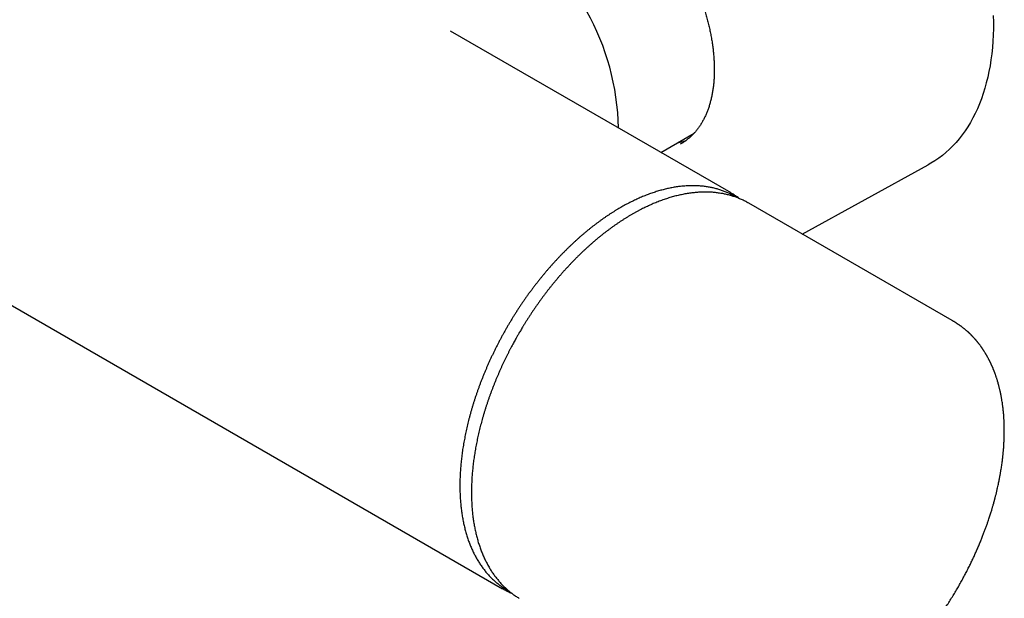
# Model space of a CAD drawing. Header units: millimetres. Extents: x 8 to 892, y 12 to 497.
# Tile 20 of 23: x 731 to 835, y 134 to 196. Entities that reach past the tile are written whole.
import ezdxf

# ---------------------------------------------------------------- set-up
doc = ezdxf.new("R2010")
doc.units = ezdxf.units.MM

msp = doc.modelspace()

# ---------------------------------------------------------------- linework, layer by layer
at = {"color": 7, "linetype": 'Continuous', "lineweight": 30}
for p, q in [((776.22, 194.67), (776.2, 194.68)), ((805.97, 177.5), (776.22, 194.67)), ((696.91, 184.45), (781.73, 135.49)), ((798.51, 181.8), (802.04, 183.85)), ((813.52, 173.14), (826.88, 180.49)), ((829.41, 163.96), (807.85, 176.41))]:
    msp.add_line(p, q, dxfattribs=at)
at = {"color": 7, "linetype": 'Continuous', "lineweight": 30, "flags": 128}
for points in [[(833.79, 196.35), (833.8, 195.65), (833.8, 194.95), (833.78, 194.27), (833.74, 193.6), (833.69, 192.93), (833.62, 192.28), (833.54, 191.64), (833.44, 191.01), (833.33, 190.4), (833.2, 189.79), (833.05, 189.2), (832.9, 188.62), (832.72, 188.06), (832.53, 187.51), (832.33, 186.98), (832.11, 186.45), (831.87, 185.95), (831.62, 185.46), (831.36, 184.99), (831.08, 184.53), (830.79, 184.09), (830.49, 183.67), (830.17, 183.26), (829.84, 182.87), (829.5, 182.5), (829.14, 182.15), (828.77, 181.81), (828.39, 181.49), (828, 181.2), (827.59, 180.92), (827.17, 180.66), (826.88, 180.49)], [(800.77, 182.8), (800.72, 182.76), (800.56, 182.67)], [(805.88, 177.55), (805.97, 177.49), (806.25, 177.33)], [(807.85, 176.41), (807.79, 176.45), (807.75, 176.47)], [(781.82, 135.44), (781.72, 135.49), (781.64, 135.54)]]:
    msp.add_lwpolyline(points, dxfattribs=at)
at = {"color": 7, "linetype": 'Continuous', "lineweight": 30}
msp.add_arc((767.73, 183.9), 26.3, 1.0867, 57.5657, dxfattribs=at)
for points, knots in [([(783.32, 213.02), (783.37, 213.04), (783.47, 213.1), (783.62, 213.17), (783.77, 213.24), (783.92, 213.3), (784.08, 213.36), (784.24, 213.42), (784.4, 213.47), (784.57, 213.52), (784.73, 213.56), (784.9, 213.6), (785.07, 213.64), (785.24, 213.67), (785.41, 213.69), (785.59, 213.71), (785.77, 213.73), (785.95, 213.74), (786.13, 213.75), (786.31, 213.75), (786.49, 213.75), (786.68, 213.74), (786.86, 213.73), (787.05, 213.72), (787.24, 213.7), (787.43, 213.67), (787.62, 213.64), (787.82, 213.61), (788.01, 213.57), (788.21, 213.53), (788.41, 213.48), (788.6, 213.43), (788.8, 213.38), (789, 213.32), (789.2, 213.26), (789.4, 213.19), (789.61, 213.11), (789.81, 213.04), (790.01, 212.96), (790.22, 212.87), (790.42, 212.78), (790.63, 212.69), (790.83, 212.59), (791.04, 212.49), (791.24, 212.38), (791.45, 212.27), (791.66, 212.16), (791.86, 212.04), (792.07, 211.91), (792.28, 211.79), (792.48, 211.66), (792.69, 211.52), (792.9, 211.38), (793.1, 211.24), (793.31, 211.1), (793.51, 210.95), (793.72, 210.79), (793.92, 210.63), (794.13, 210.47), (794.33, 210.31), (794.53, 210.14), (794.73, 209.97), (794.94, 209.79), (795.14, 209.61), (795.34, 209.43), (795.53, 209.25), (795.73, 209.06), (795.93, 208.87), (796.12, 208.67), (796.32, 208.47), (796.51, 208.27), (796.7, 208.07), (796.89, 207.86), (797.08, 207.65), (797.27, 207.44), (797.45, 207.22), (797.64, 207), (797.82, 206.78), (798, 206.56), (798.18, 206.33), (798.36, 206.11), (798.54, 205.88), (798.71, 205.64), (798.88, 205.41), (799.05, 205.17), (799.22, 204.93), (799.38, 204.69), (799.55, 204.45), (799.71, 204.2), (799.87, 203.95), (800.03, 203.7), (800.18, 203.45), (800.33, 203.2), (800.48, 202.95), (800.63, 202.69), (800.77, 202.44), (800.92, 202.18), (801.06, 201.92), (801.19, 201.66), (801.33, 201.4), (801.46, 201.13), (801.59, 200.87), (801.72, 200.61), (801.84, 200.34), (801.96, 200.08), (802.08, 199.81), (802.19, 199.54), (802.3, 199.27), (802.41, 199.01), (802.52, 198.74), (802.62, 198.47), (802.72, 198.2), (802.82, 197.93), (802.91, 197.66), (803, 197.39), (803.09, 197.13), (803.17, 196.86), (803.26, 196.59), (803.33, 196.32), (803.41, 196.05), (803.48, 195.79), (803.55, 195.52), (803.61, 195.26), (803.67, 194.99), (803.73, 194.73), (803.78, 194.47), (803.84, 194.2), (803.88, 193.94), (803.93, 193.68), (803.97, 193.42), (804.01, 193.17), (804.04, 192.91), (804.07, 192.66), (804.1, 192.4), (804.12, 192.15), (804.14, 191.9), (804.16, 191.65), (804.17, 191.41), (804.18, 191.16), (804.19, 190.92), (804.19, 190.68), (804.19, 190.44), (804.19, 190.21), (804.18, 189.97), (804.17, 189.74), (804.15, 189.51), (804.14, 189.28), (804.12, 189.06), (804.09, 188.84), (804.06, 188.62), (804.03, 188.4), (804, 188.19), (803.96, 187.98), (803.92, 187.77), (803.87, 187.56), (803.82, 187.36), (803.77, 187.16), (803.72, 186.96), (803.66, 186.77), (803.6, 186.58), (803.53, 186.39), (803.46, 186.21), (803.39, 186.03), (803.32, 185.85), (803.24, 185.68), (803.16, 185.51), (803.08, 185.34), (802.99, 185.18), (802.9, 185.02), (802.81, 184.86), (802.71, 184.71), (802.61, 184.56), (802.51, 184.42), (802.4, 184.27), (802.3, 184.14), (802.18, 184), (802.07, 183.87), (801.95, 183.75), (801.83, 183.63), (801.71, 183.51), (801.59, 183.39), (801.46, 183.28), (801.33, 183.18), (801.19, 183.08), (801.06, 182.98), (800.92, 182.89), (800.82, 182.82), (800.77, 182.8), (800.77, 182.79)], [0, 0, 0, 0, 0.00533, 0.010821, 0.01631, 0.021797, 0.027282, 0.032764, 0.038243, 0.043718, 0.049189, 0.054656, 0.060118, 0.065575, 0.071028, 0.076475, 0.081918, 0.087356, 0.09279, 0.098219, 0.103643, 0.109064, 0.11448, 0.119893, 0.125303, 0.130709, 0.136112, 0.141513, 0.146911, 0.152307, 0.157701, 0.163093, 0.168483, 0.173872, 0.17926, 0.184647, 0.190033, 0.195418, 0.200802, 0.206186, 0.21157, 0.216953, 0.222336, 0.227719, 0.233102, 0.238485, 0.243868, 0.249251, 0.254635, 0.260018, 0.265402, 0.270786, 0.276171, 0.281555, 0.28694, 0.292326, 0.297712, 0.303098, 0.308485, 0.313872, 0.319259, 0.324647, 0.330035, 0.335424, 0.340813, 0.346203, 0.351593, 0.356983, 0.362374, 0.367765, 0.373156, 0.378548, 0.38394, 0.389332, 0.394725, 0.400117, 0.405511, 0.410904, 0.416298, 0.421692, 0.427086, 0.43248, 0.437875, 0.44327, 0.448665, 0.45406, 0.459455, 0.46485, 0.470246, 0.475641, 0.481037, 0.486432, 0.491828, 0.497224, 0.50262, 0.508015, 0.513411, 0.518807, 0.524202, 0.529598, 0.534993, 0.540389, 0.545784, 0.551179, 0.556574, 0.561969, 0.567364, 0.572758, 0.578153, 0.583547, 0.588941, 0.594334, 0.599728, 0.605121, 0.610514, 0.615906, 0.621298, 0.62669, 0.632082, 0.637473, 0.642864, 0.648254, 0.653644, 0.659034, 0.664423, 0.669812, 0.675201, 0.680589, 0.685976, 0.691363, 0.69675, 0.702136, 0.707522, 0.712908, 0.718293, 0.723677, 0.729062, 0.734445, 0.739829, 0.745212, 0.750595, 0.755977, 0.761359, 0.766741, 0.772123, 0.777505, 0.782887, 0.788269, 0.793651, 0.799033, 0.804415, 0.809798, 0.815181, 0.820565, 0.825949, 0.831334, 0.836721, 0.842109, 0.847498, 0.852888, 0.858281, 0.863675, 0.869072, 0.874471, 0.879873, 0.885278, 0.890685, 0.896097, 0.901512, 0.906931, 0.912354, 0.917782, 0.923214, 0.92865, 0.934092, 0.939538, 0.94499, 0.950446, 0.955907, 0.961372, 0.966842, 0.972316, 0.977795, 0.983276, 0.98876, 0.994247, 0.999736, 1, 1, 1, 1]), ([(800.25, 182.81), (800.25, 182.81), (800.36, 182.83), (800.57, 182.88), (800.88, 182.96), (801.09, 183.03), (801.19, 183.08), (801.2, 183.08)], [0, 0, 0, 0, 0.000679, 0.323481, 0.646283, 0.969085, 1, 1, 1, 1]), ([(806.55, 177.02), (806.54, 177.03), (806.47, 177.07), (806.35, 177.14), (806.17, 177.24), (805.99, 177.34), (805.81, 177.43), (805.63, 177.51), (805.44, 177.59), (805.25, 177.67), (805.06, 177.74), (804.87, 177.81), (804.68, 177.87), (804.48, 177.93), (804.28, 177.98), (804.08, 178.03), (803.88, 178.07), (803.67, 178.11), (803.47, 178.15), (803.26, 178.18), (803.05, 178.21), (802.83, 178.23), (802.62, 178.25), (802.4, 178.26), (802.19, 178.27), (801.97, 178.27), (801.75, 178.27), (801.53, 178.27), (801.3, 178.26), (801.08, 178.24), (800.85, 178.22), (800.62, 178.2), (800.39, 178.17), (800.16, 178.14), (799.93, 178.1), (799.7, 178.06), (799.46, 178.01), (799.23, 177.96), (798.99, 177.91), (798.75, 177.85), (798.52, 177.78), (798.28, 177.72), (798.04, 177.64), (797.8, 177.56), (797.56, 177.48), (797.31, 177.4), (797.07, 177.31), (796.83, 177.21), (796.59, 177.11), (796.34, 177.01), (796.1, 176.9), (795.85, 176.79), (795.61, 176.67), (795.36, 176.55), (795.12, 176.43), (794.87, 176.3), (794.63, 176.16), (794.4, 176.04), (794.22, 175.93), (794.03, 175.82), (793.82, 175.7), (793.58, 175.55), (793.33, 175.39), (793.09, 175.24), (792.84, 175.07), (792.6, 174.91), (792.35, 174.74), (792.11, 174.56), (791.87, 174.38), (791.62, 174.2), (791.38, 174.02), (791.14, 173.83), (790.9, 173.64), (790.66, 173.44), (790.42, 173.24), (790.18, 173.04), (789.94, 172.83), (789.71, 172.62), (789.47, 172.41), (789.24, 172.19), (789, 171.97), (788.77, 171.75), (788.54, 171.52), (788.31, 171.29), (788.08, 171.06), (787.85, 170.82), (787.62, 170.58), (787.4, 170.34), (787.17, 170.1), (786.95, 169.85), (786.73, 169.6), (786.51, 169.35), (786.29, 169.09), (786.08, 168.83), (785.86, 168.57), (785.65, 168.31), (785.44, 168.04), (785.23, 167.77), (785.02, 167.5), (784.82, 167.23), (784.61, 166.95), (784.41, 166.68), (784.21, 166.4), (784.02, 166.12), (783.82, 165.83), (783.63, 165.55), (783.44, 165.26), (783.25, 164.97), (783.06, 164.68), (782.88, 164.38), (782.7, 164.09), (782.52, 163.79), (782.34, 163.5), (782.17, 163.2), (782, 162.89), (781.83, 162.59), (781.66, 162.29), (781.5, 161.98), (781.34, 161.68), (781.18, 161.37), (781.02, 161.06), (780.87, 160.75), (780.72, 160.44), (780.57, 160.13), (780.42, 159.82), (780.28, 159.51), (780.14, 159.19), (780.01, 158.88), (779.87, 158.57), (779.74, 158.25), (779.62, 157.94), (779.49, 157.62), (779.37, 157.3), (779.25, 156.99), (779.14, 156.67), (779.03, 156.36), (778.92, 156.04), (778.81, 155.72), (778.71, 155.41), (778.61, 155.09), (778.51, 154.77), (778.42, 154.46), (778.33, 154.14), (778.25, 153.83), (778.16, 153.51), (778.08, 153.2), (778.01, 152.89), (777.93, 152.58), (777.86, 152.26), (777.8, 151.95), (777.74, 151.64), (777.68, 151.33), (777.62, 151.03), (777.57, 150.72), (777.52, 150.41), (777.47, 150.11), (777.43, 149.8), (777.39, 149.5), (777.36, 149.2), (777.33, 148.9), (777.3, 148.6), (777.27, 148.31), (777.25, 148.01), (777.24, 147.72), (777.22, 147.43), (777.21, 147.14), (777.2, 146.85), (777.2, 146.57), (777.2, 146.28), (777.2, 146), (777.21, 145.72), (777.22, 145.44), (777.24, 145.17), (777.25, 144.9), (777.28, 144.63), (777.3, 144.36), (777.33, 144.09), (777.36, 143.83), (777.4, 143.57), (777.44, 143.31), (777.48, 143.05), (777.52, 142.8), (777.57, 142.55), (777.63, 142.3), (777.68, 142.06), (777.74, 141.82), (777.81, 141.58), (777.87, 141.34), (777.94, 141.11), (778.02, 140.88), (778.09, 140.66), (778.17, 140.43), (778.26, 140.21), (778.34, 140), (778.43, 139.79), (778.53, 139.58), (778.62, 139.37), (778.72, 139.17), (778.83, 138.97), (778.93, 138.77), (779.04, 138.58), (779.16, 138.39), (779.27, 138.21), (779.39, 138.03), (779.51, 137.85), (779.64, 137.68), (779.77, 137.51), (779.9, 137.34), (780.03, 137.18), (780.17, 137.02), (780.31, 136.87), (780.45, 136.72), (780.6, 136.58), (780.75, 136.43), (780.9, 136.3), (781.05, 136.16), (781.21, 136.03), (781.37, 135.91), (781.53, 135.79), (781.7, 135.67), (781.87, 135.56), (782.04, 135.45), (782.21, 135.35), (782.34, 135.27), (782.41, 135.23), (782.43, 135.23)], [0, 0, 0, 0, 0.000947, 0.005454, 0.009961, 0.014468, 0.018974, 0.023481, 0.027989, 0.032497, 0.037005, 0.041514, 0.046024, 0.050534, 0.055046, 0.059558, 0.064071, 0.068586, 0.073101, 0.077618, 0.082136, 0.086654, 0.091174, 0.095696, 0.100218, 0.104741, 0.109266, 0.113791, 0.118317, 0.122845, 0.127373, 0.131903, 0.136433, 0.140963, 0.145495, 0.150027, 0.15456, 0.159094, 0.163628, 0.168162, 0.172697, 0.177233, 0.181769, 0.186305, 0.190841, 0.195378, 0.199915, 0.204452, 0.208989, 0.213526, 0.218064, 0.222602, 0.227139, 0.231677, 0.236215, 0.240752, 0.24529, 0.249828, 0.253174, 0.255564, 0.260101, 0.264639, 0.269176, 0.273714, 0.278251, 0.282789, 0.287326, 0.291863, 0.2964, 0.300937, 0.305473, 0.31001, 0.314547, 0.319083, 0.32362, 0.328156, 0.332692, 0.337228, 0.341764, 0.3463, 0.350836, 0.355371, 0.359907, 0.364442, 0.368978, 0.373513, 0.378048, 0.382583, 0.387118, 0.391653, 0.396188, 0.400723, 0.405258, 0.409792, 0.414327, 0.418861, 0.423396, 0.42793, 0.432465, 0.436999, 0.441533, 0.446067, 0.450601, 0.455136, 0.45967, 0.464204, 0.468738, 0.473272, 0.477806, 0.48234, 0.486874, 0.491408, 0.495942, 0.500476, 0.505009, 0.509543, 0.514077, 0.518611, 0.523145, 0.527679, 0.532213, 0.536747, 0.541281, 0.545815, 0.55035, 0.554884, 0.559418, 0.563952, 0.568486, 0.573021, 0.577555, 0.582089, 0.586624, 0.591159, 0.595693, 0.600228, 0.604763, 0.609297, 0.613832, 0.618367, 0.622902, 0.627438, 0.631973, 0.636508, 0.641044, 0.645579, 0.650115, 0.65465, 0.659186, 0.663722, 0.668258, 0.672794, 0.677331, 0.681867, 0.686404, 0.69094, 0.695477, 0.700014, 0.704551, 0.709088, 0.713625, 0.718162, 0.7227, 0.727237, 0.731775, 0.736312, 0.74085, 0.745388, 0.749926, 0.754464, 0.759002, 0.76354, 0.768078, 0.772616, 0.777154, 0.781692, 0.78623, 0.790768, 0.795306, 0.799843, 0.804381, 0.808919, 0.813456, 0.817993, 0.82253, 0.827066, 0.831602, 0.836138, 0.840674, 0.845209, 0.849743, 0.854277, 0.85881, 0.863343, 0.867875, 0.872406, 0.876937, 0.881467, 0.885995, 0.890523, 0.89505, 0.899576, 0.904101, 0.908625, 0.913147, 0.917669, 0.922189, 0.926708, 0.931227, 0.935744, 0.940259, 0.944774, 0.949288, 0.9538, 0.958312, 0.962823, 0.967333, 0.971842, 0.97635, 0.980858, 0.985366, 0.989873, 0.99438, 0.998886, 1, 1, 1, 1]), ([(807.75, 176.47), (807.71, 176.49), (807.61, 176.54), (807.45, 176.63), (807.27, 176.72), (807.08, 176.81), (806.89, 176.89), (806.7, 176.97), (806.51, 177.04), (806.31, 177.11), (806.11, 177.17), (805.91, 177.23), (805.71, 177.29), (805.5, 177.34), (805.29, 177.39), (805.08, 177.43), (804.87, 177.46), (804.65, 177.5), (804.44, 177.52), (804.22, 177.55), (804, 177.57), (803.77, 177.58), (803.55, 177.59), (803.32, 177.59), (803.09, 177.59), (802.86, 177.59), (802.63, 177.58), (802.4, 177.56), (802.16, 177.54), (801.92, 177.52), (801.69, 177.49), (801.45, 177.45), (801.2, 177.42), (800.96, 177.37), (800.72, 177.32), (800.47, 177.27), (800.23, 177.21), (799.98, 177.15), (799.73, 177.08), (799.48, 177.01), (799.24, 176.93), (798.98, 176.85), (798.73, 176.76), (798.48, 176.67), (798.23, 176.57), (797.98, 176.47), (797.72, 176.37), (797.47, 176.26), (797.22, 176.14), (796.96, 176.02), (796.71, 175.9), (796.45, 175.77), (796.2, 175.64), (795.94, 175.5), (795.68, 175.36), (795.43, 175.21), (795.17, 175.06), (794.92, 174.91), (794.66, 174.75), (794.41, 174.59), (794.15, 174.42), (793.9, 174.25), (793.65, 174.07), (793.39, 173.89), (793.14, 173.71), (792.89, 173.52), (792.63, 173.33), (792.38, 173.13), (792.13, 172.93), (791.88, 172.73), (791.63, 172.52), (791.38, 172.31), (791.14, 172.09), (790.89, 171.87), (790.64, 171.65), (790.4, 171.42), (790.15, 171.19), (789.91, 170.96), (789.67, 170.72), (789.43, 170.48), (789.19, 170.23), (788.95, 169.98), (788.72, 169.73), (788.48, 169.47), (788.24, 169.22), (788.01, 168.95), (787.79, 168.7), (787.57, 168.44), (787.37, 168.2), (787.16, 167.95), (786.96, 167.71), (786.76, 167.45), (786.56, 167.2), (786.37, 166.95), (786.17, 166.69), (785.98, 166.43), (785.79, 166.17), (785.6, 165.91), (785.41, 165.64), (785.22, 165.38), (785.04, 165.11), (784.86, 164.84), (784.68, 164.57), (784.51, 164.3), (784.33, 164.04), (784.17, 163.77), (784, 163.51), (783.86, 163.26), (783.73, 163.05), (783.61, 162.86), (783.51, 162.69), (783.44, 162.57), (783.41, 162.52)], [0, 0, 0, 0, 0.0058858, 0.0149262, 0.0239762, 0.0330363, 0.0421074, 0.0511899, 0.0602845, 0.0693917, 0.0785119, 0.0876456, 0.0967932, 0.1059549, 0.115131, 0.1243216, 0.1335268, 0.1427467, 0.1519812, 0.1612302, 0.1704935, 0.1797709, 0.1890621, 0.1983669, 0.2076848, 0.2170154, 0.2263583, 0.2357131, 0.2450792, 0.2544561, 0.2638433, 0.2732403, 0.2826466, 0.2920615, 0.3014847, 0.3109156, 0.3203537, 0.3297985, 0.3392495, 0.3487064, 0.3581686, 0.3676358, 0.3771077, 0.3865838, 0.3960638, 0.4055475, 0.4150345, 0.4245246, 0.4340176, 0.4435133, 0.4530115, 0.462512, 0.4720148, 0.4815197, 0.4910266, 0.5005354, 0.5100461, 0.5195587, 0.5290733, 0.5385898, 0.5481083, 0.5576288, 0.5671515, 0.5766765, 0.586204, 0.595734, 0.6052668, 0.6148026, 0.6243416, 0.6338841, 0.6434304, 0.6529808, 0.6625358, 0.6720956, 0.6816608, 0.6912319, 0.7008093, 0.7103938, 0.719986, 0.7295866, 0.7391965, 0.7488167, 0.7584482, 0.7680922, 0.7777501, 0.7874234, 0.797114, 0.8058169, 0.8145187, 0.8232185, 0.8319161, 0.8406112, 0.8493036, 0.8579929, 0.8666784, 0.8753597, 0.8840358, 0.8927057, 0.9013678, 0.9100201, 0.9186596, 0.9272819, 0.9358801, 0.944443, 0.9529505, 0.9613635, 0.9695933, 0.9773887, 0.9840101, 0.9892197, 0.9952896, 1, 1, 1, 1]), ([(806.87, 176.89), (806.85, 176.92), (806.77, 176.98), (806.63, 177.08), (806.46, 177.19), (806.29, 177.3), (806.16, 177.39), (806.08, 177.43), (806.06, 177.44)], [0, 0, 0, 0, 0.1022803, 0.3109498, 0.5197457, 0.7286846, 0.9377833, 1, 1, 1, 1]), ([(827.09, 131.2), (827.2, 131.34), (827.41, 131.63), (827.73, 132.06), (828.04, 132.49), (828.34, 132.92), (828.63, 133.35), (828.92, 133.79), (829.22, 134.26), (829.52, 134.75), (829.81, 135.23), (830.09, 135.7), (830.35, 136.17), (830.61, 136.64), (830.85, 137.1), (831.08, 137.54), (831.3, 137.98), (831.51, 138.4), (831.7, 138.81), (831.88, 139.22), (832.06, 139.62), (832.24, 140.04), (832.42, 140.45), (832.58, 140.86), (832.73, 141.25), (832.87, 141.62), (833, 141.98), (833.13, 142.32), (833.23, 142.63), (833.32, 142.89), (833.4, 143.12), (833.46, 143.33), (833.53, 143.54), (833.59, 143.72), (833.64, 143.89), (833.68, 144.04), (833.72, 144.18), (833.76, 144.3), (833.79, 144.41), (833.82, 144.5), (833.84, 144.59), (833.86, 144.66), (833.87, 144.72), (833.88, 144.75), (833.89, 144.77), (833.89, 144.78), (833.9, 144.8), (833.91, 144.83), (833.92, 144.88), (833.93, 144.94), (833.95, 145), (833.97, 145.08), (833.99, 145.17), (834.02, 145.28), (834.06, 145.42), (834.1, 145.57), (834.14, 145.73), (834.18, 145.9), (834.22, 146.11), (834.27, 146.34), (834.33, 146.59), (834.38, 146.82), (834.42, 147.04), (834.46, 147.24), (834.5, 147.43), (834.53, 147.61), (834.56, 147.77), (834.58, 147.92), (834.61, 148.1), (834.65, 148.32), (834.68, 148.56), (834.71, 148.75), (834.73, 148.89), (834.74, 148.97), (834.75, 149.04), (834.76, 149.11), (834.76, 149.17), (834.77, 149.21), (834.77, 149.24), (834.77, 149.27), (834.78, 149.31), (834.79, 149.36), (834.79, 149.42), (834.8, 149.49), (834.81, 149.59), (834.82, 149.7), (834.84, 149.83), (834.85, 149.96), (834.86, 150.12), (834.88, 150.33), (834.9, 150.57), (834.91, 150.79), (834.92, 151.01), (834.93, 151.21), (834.94, 151.41), (834.95, 151.6), (834.95, 151.78), (834.96, 151.94), (834.96, 152.09), (834.96, 152.2), (834.96, 152.28), (834.96, 152.32), (834.96, 152.37), (834.96, 152.41), (834.96, 152.45), (834.96, 152.5), (834.96, 152.56), (834.95, 152.64), (834.95, 152.73), (834.95, 152.82), (834.95, 152.93), (834.94, 153.05), (834.94, 153.2), (834.93, 153.35), (834.92, 153.49), (834.92, 153.61), (834.91, 153.77), (834.89, 153.97), (834.87, 154.15), (834.86, 154.27), (834.86, 154.32), (834.85, 154.37), (834.85, 154.41), (834.85, 154.44), (834.84, 154.47), (834.84, 154.5), (834.83, 154.55), (834.83, 154.61), (834.82, 154.68), (834.81, 154.77), (834.8, 154.86), (834.78, 154.97), (834.76, 155.13), (834.73, 155.34), (834.69, 155.56), (834.67, 155.73), (834.65, 155.83), (834.63, 155.93), (834.61, 156.02), (834.6, 156.09), (834.59, 156.14), (834.58, 156.18), (834.57, 156.22), (834.57, 156.25), (834.56, 156.28), (834.55, 156.33), (834.54, 156.39), (834.52, 156.46), (834.5, 156.55), (834.47, 156.66), (834.44, 156.78), (834.41, 156.91), (834.38, 157.03), (834.36, 157.13), (834.33, 157.21), (834.31, 157.29), (834.29, 157.37), (834.26, 157.45), (834.24, 157.55), (834.2, 157.66), (834.17, 157.77), (834.13, 157.89), (834.09, 158), (834.05, 158.12), (834.01, 158.23), (833.98, 158.33), (833.94, 158.42), (833.92, 158.49), (833.9, 158.54), (833.88, 158.58), (833.87, 158.62), (833.85, 158.66), (833.83, 158.71), (833.8, 158.78), (833.78, 158.85), (833.74, 158.92), (833.71, 159), (833.68, 159.08), (833.64, 159.15), (833.61, 159.23), (833.58, 159.3), (833.55, 159.37), (833.52, 159.43), (833.49, 159.49), (833.47, 159.53), (833.45, 159.57), (833.44, 159.6), (833.42, 159.64), (833.39, 159.69), (833.36, 159.75), (833.32, 159.83), (833.27, 159.92), (833.22, 160.02), (833.17, 160.11), (833.13, 160.18), (833.1, 160.24), (833.07, 160.29), (833.05, 160.33), (833.03, 160.35), (833.01, 160.38), (833, 160.41), (832.98, 160.44), (832.95, 160.48), (832.91, 160.54), (832.87, 160.62), (832.81, 160.71), (832.76, 160.79), (832.72, 160.85), (832.69, 160.89), (832.68, 160.92), (832.66, 160.95), (832.64, 160.97), (832.62, 161), (832.6, 161.03), (832.58, 161.06), (832.55, 161.1), (832.52, 161.15), (832.48, 161.19), (832.44, 161.25), (832.39, 161.33), (832.32, 161.41), (832.27, 161.48), (832.22, 161.54), (832.18, 161.59), (832.15, 161.63), (832.13, 161.66), (832.11, 161.69), (832.09, 161.71), (832.07, 161.73), (832.05, 161.76), (832.02, 161.79), (831.99, 161.82), (831.96, 161.86), (831.93, 161.9), (831.89, 161.94), (831.85, 161.99), (831.8, 162.05), (831.75, 162.1), (831.72, 162.13), (831.69, 162.16), (831.67, 162.18), (831.65, 162.2), (831.63, 162.23), (831.59, 162.27), (831.55, 162.31), (831.51, 162.36), (831.47, 162.4), (831.43, 162.44), (831.39, 162.48), (831.35, 162.51), (831.32, 162.55), (831.29, 162.57), (831.27, 162.59), (831.25, 162.61), (831.23, 162.62), (831.22, 162.64), (831.2, 162.65), (831.18, 162.68), (831.15, 162.71), (831.11, 162.74), (831.06, 162.78), (831.01, 162.82), (830.95, 162.88), (830.89, 162.93), (830.84, 162.97), (830.8, 163.01), (830.76, 163.04), (830.73, 163.06), (830.69, 163.09), (830.64, 163.14), (830.57, 163.19), (830.49, 163.25), (830.44, 163.29), (830.4, 163.32), (830.37, 163.34), (830.34, 163.37), (830.3, 163.39), (830.27, 163.41), (830.23, 163.44), (830.18, 163.48), (830.13, 163.51), (830.07, 163.55), (830.02, 163.59), (829.96, 163.62), (829.91, 163.66), (829.86, 163.69), (829.82, 163.72), (829.77, 163.75), (829.73, 163.77), (829.69, 163.8), (829.66, 163.82), (829.63, 163.84), (829.59, 163.86), (829.54, 163.89), (829.48, 163.92), (829.44, 163.95), (829.41, 163.96)], [0, 0, 0, 0, 0.012865, 0.025518, 0.037957, 0.050184, 0.062199, 0.074, 0.087635, 0.100973, 0.114016, 0.126761, 0.139435, 0.1518, 0.163859, 0.17561, 0.187054, 0.197995, 0.20864, 0.218989, 0.229041, 0.240105, 0.250787, 0.261087, 0.271004, 0.28054, 0.289693, 0.298464, 0.306852, 0.312867, 0.318668, 0.324204, 0.329358, 0.334123, 0.338501, 0.342273, 0.345699, 0.348781, 0.351517, 0.353908, 0.356171, 0.358003, 0.359403, 0.360372, 0.360611, 0.360814, 0.361277, 0.362106, 0.363298, 0.364824, 0.366569, 0.368438, 0.370433, 0.373693, 0.377239, 0.381072, 0.385192, 0.389598, 0.394105, 0.4009, 0.407343, 0.413432, 0.419023, 0.424279, 0.429199, 0.433784, 0.438034, 0.441949, 0.445683, 0.452365, 0.458831, 0.465082, 0.467258, 0.469406, 0.471521, 0.473364, 0.474815, 0.475875, 0.476469, 0.47724, 0.47829, 0.47962, 0.481229, 0.483118, 0.485753, 0.48879, 0.492209, 0.495697, 0.499155, 0.50586, 0.512449, 0.518339, 0.524132, 0.529829, 0.535414, 0.540698, 0.545541, 0.55004, 0.554195, 0.558003, 0.559316, 0.560576, 0.561785, 0.562941, 0.564073, 0.565436, 0.567091, 0.569248, 0.571759, 0.574623, 0.577657, 0.580558, 0.585397, 0.589799, 0.593762, 0.597288, 0.600375, 0.607478, 0.614717, 0.616361, 0.618004, 0.619464, 0.620671, 0.621623, 0.622335, 0.623145, 0.624536, 0.626332, 0.628531, 0.631135, 0.634119, 0.637188, 0.640252, 0.648655, 0.657024, 0.660362, 0.663694, 0.666822, 0.669602, 0.672035, 0.67344, 0.674695, 0.675802, 0.676759, 0.677724, 0.678924, 0.680937, 0.683388, 0.686273, 0.689268, 0.693782, 0.698061, 0.701682, 0.705024, 0.707919, 0.710364, 0.712701, 0.715535, 0.71889, 0.722591, 0.726393, 0.730296, 0.734298, 0.738283, 0.742073, 0.745616, 0.748913, 0.750855, 0.752624, 0.754194, 0.755563, 0.756934, 0.75878, 0.76096, 0.763473, 0.766231, 0.769015, 0.771815, 0.774633, 0.777467, 0.7801, 0.78271, 0.785034, 0.787021, 0.78867, 0.78996, 0.791138, 0.792535, 0.794155, 0.796856, 0.799964, 0.803409, 0.807188, 0.811302, 0.813739, 0.815962, 0.817844, 0.819387, 0.820589, 0.821386, 0.822445, 0.823812, 0.825486, 0.827393, 0.831419, 0.835031, 0.838229, 0.841061, 0.842323, 0.843534, 0.844695, 0.845804, 0.846862, 0.848, 0.849431, 0.851221, 0.853292, 0.855316, 0.857259, 0.861301, 0.864935, 0.868162, 0.870984, 0.872963, 0.874693, 0.876176, 0.877411, 0.878418, 0.879206, 0.880342, 0.881824, 0.883631, 0.885462, 0.88722, 0.888908, 0.891771, 0.894402, 0.896772, 0.898808, 0.899915, 0.900888, 0.901776, 0.903046, 0.904821, 0.907097, 0.90946, 0.91163, 0.913607, 0.915391, 0.917435, 0.919157, 0.920694, 0.921601, 0.92245, 0.923244, 0.923982, 0.924729, 0.925744, 0.927319, 0.929304, 0.931421, 0.933418, 0.936681, 0.939558, 0.942051, 0.944167, 0.945605, 0.946861, 0.948456, 0.950503, 0.954228, 0.958216, 0.960182, 0.961834, 0.963174, 0.964415, 0.965726, 0.967109, 0.968659, 0.970706, 0.97309, 0.975521, 0.977777, 0.979885, 0.98189, 0.9838, 0.985709, 0.987406, 0.98893, 0.990198, 0.991583, 0.992582, 0.993856, 0.995516, 0.997564, 1, 1, 1, 1]), ([(783.41, 162.52), (783.36, 162.42), (783.27, 162.28), (783.16, 162.06), (783.05, 161.88), (782.93, 161.66), (782.81, 161.43), (782.68, 161.18), (782.54, 160.93), (782.41, 160.67), (782.27, 160.4), (782.14, 160.13), (782, 159.85), (781.87, 159.57), (781.73, 159.29), (781.6, 159), (781.47, 158.71), (781.34, 158.42), (781.22, 158.13), (781.09, 157.83), (780.97, 157.54), (780.85, 157.24), (780.73, 156.94), (780.62, 156.64), (780.5, 156.34), (780.39, 156.04), (780.29, 155.74), (780.18, 155.44), (780.08, 155.13), (779.98, 154.83), (779.88, 154.53), (779.79, 154.22), (779.7, 153.92), (779.61, 153.61), (779.53, 153.31), (779.44, 153.01), (779.36, 152.7), (779.29, 152.4), (779.22, 152.1), (779.15, 151.79), (779.08, 151.49), (779.02, 151.19), (778.96, 150.89), (778.9, 150.59), (778.84, 150.29), (778.79, 149.99), (778.75, 149.69), (778.7, 149.39), (778.66, 149.1), (778.62, 148.8), (778.59, 148.51), (778.56, 148.22), (778.53, 147.93), (778.51, 147.64), (778.48, 147.35), (778.47, 147.06), (778.45, 146.78), (778.44, 146.49), (778.43, 146.21), (778.43, 145.93), (778.43, 145.65), (778.43, 145.37), (778.44, 145.1), (778.45, 144.82), (778.46, 144.55), (778.48, 144.28), (778.49, 144.02), (778.52, 143.75), (778.54, 143.49), (778.57, 143.23), (778.61, 142.97), (778.64, 142.71), (778.68, 142.46), (778.73, 142.21), (778.77, 141.96), (778.82, 141.71), (778.88, 141.47), (778.93, 141.23), (778.99, 140.99), (779.06, 140.76), (779.12, 140.52), (779.19, 140.29), (779.27, 140.07), (779.34, 139.84), (779.42, 139.62), (779.51, 139.4), (779.59, 139.19), (779.68, 138.98), (779.78, 138.77), (779.87, 138.56), (779.97, 138.36), (780.08, 138.16), (780.18, 137.97), (780.29, 137.78), (780.4, 137.59), (780.52, 137.4), (780.64, 137.22), (780.76, 137.04), (780.89, 136.87), (781.01, 136.7), (781.14, 136.53), (781.28, 136.37), (781.42, 136.21), (781.56, 136.05), (781.7, 135.9), (781.84, 135.75), (781.99, 135.61), (782.14, 135.47), (782.3, 135.33), (782.46, 135.2), (782.62, 135.07), (782.78, 134.95), (782.94, 134.83), (783.11, 134.71), (783.28, 134.6), (783.41, 134.52), (783.49, 134.48), (783.5, 134.47)], [0, 0, 0, 0, 0.009225, 0.01304, 0.019365, 0.025948, 0.033021, 0.040411, 0.048049, 0.05588, 0.063863, 0.071971, 0.08018, 0.088474, 0.09684, 0.105267, 0.113747, 0.122273, 0.130839, 0.139441, 0.148074, 0.156735, 0.165421, 0.17413, 0.18286, 0.191608, 0.200373, 0.209154, 0.217949, 0.226758, 0.235578, 0.24441, 0.253252, 0.262103, 0.270964, 0.279833, 0.28871, 0.297594, 0.306485, 0.315383, 0.324287, 0.333196, 0.342111, 0.351031, 0.359956, 0.368886, 0.377819, 0.386757, 0.395699, 0.404645, 0.413594, 0.422547, 0.431503, 0.440462, 0.449424, 0.458389, 0.467356, 0.476326, 0.485299, 0.494274, 0.503251, 0.51223, 0.521211, 0.530194, 0.539179, 0.548166, 0.557154, 0.566144, 0.575135, 0.584128, 0.593121, 0.602116, 0.611112, 0.620108, 0.629105, 0.638103, 0.647101, 0.6561, 0.665098, 0.674097, 0.683096, 0.692095, 0.701093, 0.710091, 0.719088, 0.728084, 0.73708, 0.746074, 0.755068, 0.76406, 0.773051, 0.782041, 0.791029, 0.800016, 0.809001, 0.817985, 0.826968, 0.835949, 0.844929, 0.853908, 0.862886, 0.871863, 0.88084, 0.889817, 0.898794, 0.907772, 0.916752, 0.925732, 0.934716, 0.943701, 0.952691, 0.961684, 0.970682, 0.979686, 0.988696, 0.997713, 1, 1, 1, 1]), ([(781.82, 135.44), (781.86, 135.42), (781.96, 135.36), (782.12, 135.28), (782.3, 135.19), (782.49, 135.1), (782.62, 135.04), (782.69, 135.01), (782.7, 135.01)], [0, 0, 0, 0, 0.136451, 0.346877, 0.557525, 0.768411, 0.97955, 1, 1, 1, 1])]:
    msp.add_open_spline(points, degree=3, knots=knots, dxfattribs=at)

doc.saveas('drawing.dxf')
